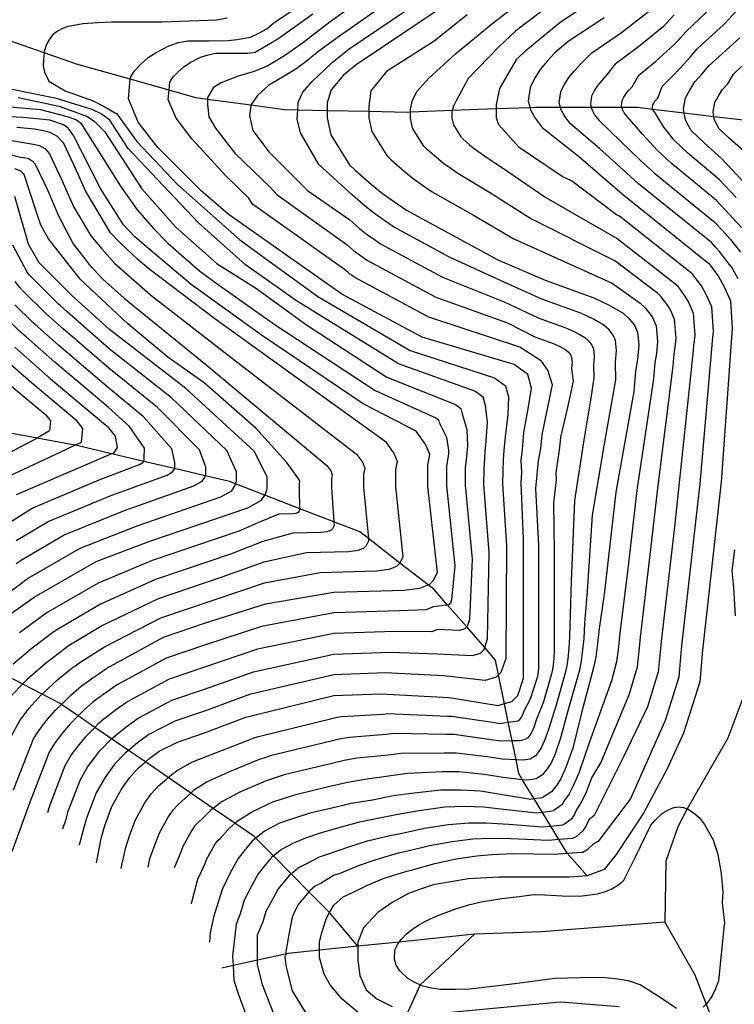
# Model space of a CAD drawing. Header units: metres. Extents: x -53000 to 0, y -90750 to 6.
# Tile 22 of 29: x -52270 to -52174, y -90379 to -90248. Entities that reach past the tile are written whole.
import ezdxf

# ---------------------------------------------------------------- set-up
doc = ezdxf.new("R2010")
doc.units = ezdxf.units.M
for name, color, linetype in [('7101000', 7, 'Continuous'), ('7102000', 7, 'Continuous'), ('7521000', 7, 'Continuous')]:
    doc.layers.add(name, color=color, linetype=linetype)
picture_1 = doc.add_image_def('image1.tif', size_in_pixel=(4000, 3000))

msp = doc.modelspace()

# ---------------------------------------------------------------- linework, layer by layer
at = {"layer": '7101000'}
for points in [[(-52259.38, -90359.91, 110), (-52258.76, -90356.65, 110), (-52258.27, -90354.9, 110), (-52257.34, -90352.4, 110), (-52256.05, -90350.07, 110), (-52255, -90348.57, 110), (-52253.77, -90347.24, 110), (-52252.87, -90346.47, 110), (-52252.44, -90346.1, 110), (-52251.02, -90345.04, 110), (-52248.6, -90343.85, 110), (-52245, -90342.6, 110), (-52239.51, -90340.51, 110), (-52227.79, -90337.64, 110), (-52221.53, -90337.38, 110), (-52212.42, -90337.9, 110), (-52205.9, -90338.94, 110), (-52205.06, -90338.7, 110), (-52204.08, -90338.42, 110), (-52203.3, -90337.64, 110), (-52202.52, -90335.3, 110), (-52202.52, -90316.82, 110), (-52202.83, -90309.37, 110), (-52202.78, -90307.91, 110), (-52202.83, -90306.36, 110), (-52202.69, -90304.9, 110), (-52202.49, -90302.61, 110), (-52201.87, -90299.22, 110), (-52201.45, -90296.71, 110), (-52201.97, -90294.89, 110), (-52203.8, -90293.59, 110), (-52216.04, -90289.95, 110), (-52226.72, -90284.22, 110), (-52241.83, -90273.55, 110), (-52245.48, -90270.43, 110), (-52251.21, -90264.71, 110), (-52253.82, -90261.32, 110), (-52255.12, -90258.2, 110), (-52254.88, -90255.61, 110), (-52254.86, -90255.34, 110), (-52254.28, -90254.44, 110), (-52253.48, -90253.59, 110), (-52252.51, -90252.73, 110), (-52251.44, -90252.05, 110), (-52249.74, -90251.16, 110), (-52248.48, -90250.74, 110), (-52247.21, -90250.51, 110), (-52244.48, -90250.49, 110), (-52241.85, -90250.47, 110), (-52240.67, -90250.33, 110), (-52238.86, -90249.99, 110), (-52237.78, -90249.49, 110), (-52236.71, -90248.9, 110), (-52235.74, -90248.04, 110), (-52231.66, -90245.34, 110)], [(-52213.49, -90246.09, 120), (-52224.83, -90253.69, 120), (-52226.49, -90255.05, 120), (-52228.14, -90257, 120), (-52228.67, -90258.77, 120), (-52228.67, -90259.81, 120), (-52228.67, -90260.76, 120), (-52228.18, -90263, 120), (-52225.69, -90266.98, 120), (-52224.94, -90267.73, 120), (-52222.78, -90269.62, 120), (-52221.29, -90270.81, 120), (-52219.71, -90271.92, 120), (-52218.13, -90273.03, 120), (-52211.49, -90276.63, 120), (-52205.96, -90279.64, 120), (-52199.64, -90282.36, 120), (-52193.16, -90284.71, 120), (-52191.04, -90285.71, 120), (-52189.29, -90286.72, 120), (-52188.45, -90287.49, 120), (-52187.77, -90288.36, 120), (-52187.37, -90289.25, 120), (-52187.2, -90290.94, 120), (-52187.37, -90292.92, 120), (-52187.65, -90294.45, 120), (-52187.85, -90297.17, 120), (-52190.26, -90310.56, 120), (-52191.8, -90324.18, 120), (-52192.47, -90328.7, 120), (-52192.72, -90331.04, 120), (-52192.91, -90332.48, 120), (-52193.2, -90333.93, 120), (-52194.79, -90339.73, 120), (-52195.98, -90344.61, 120), (-52196.84, -90347.06, 120), (-52197.57, -90348.71, 120), (-52198.15, -90349.62, 120), (-52198.82, -90350.46, 120), (-52200.04, -90351.22, 120), (-52201.11, -90351.39, 120), (-52201.55, -90351.46, 120), (-52205.08, -90350.87, 120), (-52208.24, -90350.37, 120), (-52210.85, -90350.2, 120), (-52213.54, -90350.21, 120), (-52217.11, -90350.61, 120), (-52219.87, -90350.99, 120), (-52222.62, -90351.54, 120), (-52225.46, -90352.01, 120), (-52228.21, -90352.65, 120), (-52230.96, -90353.29, 120), (-52233.43, -90354.1, 120), (-52235.02, -90354.61, 120), (-52237.02, -90355.68, 120), (-52238.18, -90356.6, 120)], [(-52191.8, -90247.46, 130), (-52196.57, -90250.6, 130), (-52198.38, -90252.1, 130), (-52199.4, -90253.22, 130), (-52200.33, -90254.33, 130), (-52201.08, -90255.52, 130), (-52201.64, -90256.71, 130), (-52201.91, -90258.52, 130), (-52201.66, -90259.4, 130), (-52201.59, -90259.67, 130), (-52200.99, -90260.81, 130), (-52200.03, -90262.03, 130), (-52195.27, -90265.79, 130), (-52189.41, -90270.87, 130), (-52177.87, -90280.14, 130), (-52176.63, -90281.79, 130), (-52175.81, -90283.23, 130), (-52174.98, -90285.08, 130), (-52174.78, -90288.79, 130), (-52176.22, -90309.17, 130), (-52178.69, -90331.61, 130), (-52179.05, -90335.82, 130), (-52181.25, -90342.63, 130), (-52183.45, -90347.46, 130), (-52186.55, -90353.29, 130), (-52190.2, -90358.76, 130), (-52191.82, -90360.79, 130), (-52194.05, -90361.6, 130), (-52196.48, -90361.8, 130), (-52205.82, -90361.8, 130), (-52209.87, -90362, 130), (-52214.54, -90362.81, 130), (-52216.36, -90363.42, 130), (-52217.85, -90363.98, 130), (-52220.01, -90365.17, 130), (-52221.93, -90366.49, 130), (-52223.85, -90368.53, 130), (-52224.57, -90370.44, 130), (-52224.57, -90371, 130), (-52224.57, -90372.84, 130), (-52224.33, -90374.88, 130), (-52223.46, -90376.79, 130), (-52222.04, -90378.01, 130), (-52220.01, -90379.02, 130)], [(-52173.32, -90269.17, 140), (-52176.16, -90266.14, 140), (-52178.5, -90264.08, 140), (-52180.2, -90262.44, 140), (-52180.99, -90261.04, 140), (-52181.15, -90260.13, 140), (-52181.24, -90259.61, 140), (-52180.96, -90258.08, 140), (-52180.38, -90257.07, 140), (-52179.72, -90255.97, 140), (-52178.78, -90254.95, 140), (-52177.85, -90253.83, 140), (-52173.74, -90250.09, 140)], [(-52246.77, -90282.92, 100), (-52252.41, -90278.19, 100), (-52254.29, -90276.59, 100), (-52255.77, -90274.97, 100), (-52258.83, -90270.17, 100), (-52262.45, -90263.08, 100), (-52263.15, -90262.1, 100), (-52263.77, -90261.68, 100), (-52265.58, -90261.06, 100), (-52269.2, -90260.71, 100), (-52274.56, -90260.43, 100)], [(-52271.33, -90327.12, 90), (-52267.69, -90324.52, 90), (-52259.41, -90319.8, 90), (-52252.27, -90317.08, 90), (-52239.25, -90312.66, 90), (-52237.42, -90311.62, 90), (-52236.99, -90310.96, 90), (-52236.9, -90310.84, 90), (-52236.64, -90310.06, 90), (-52236.64, -90308.5, 90), (-52238.38, -90305.11, 90), (-52247.5, -90296.76, 90), (-52257.64, -90288.91, 90), (-52262.71, -90284.35, 90), (-52267.02, -90280.05, 90), (-52268.44, -90277.54, 90), (-52270.25, -90271.21, 90)], [(-52270.43, -90350.19, 100), (-52267.75, -90343.37, 100), (-52267.2, -90342.51, 100), (-52266.06, -90341.01, 100), (-52264.83, -90339.59, 100), (-52264.05, -90338.82, 100), (-52262.8, -90337.59, 100), (-52261.39, -90336.35, 100), (-52259.87, -90335.29, 100), (-52258, -90334, 100), (-52250.45, -90329.84, 100), (-52244.98, -90328.01, 100), (-52236.9, -90325.41, 100), (-52227.79, -90323.85, 100), (-52218.41, -90323.59, 100), (-52216.32, -90323.33, 100), (-52215.24, -90322.9, 100), (-52215.02, -90322.81, 100), (-52214.5, -90322.29, 100), (-52213.98, -90321.25, 100), (-52215.28, -90309.8, 100), (-52215.28, -90306.93, 100), (-52215, -90305.56, 100), (-52215.52, -90304.26, 100), (-52216.82, -90302.44, 100), (-52223.86, -90298.8, 100), (-52237.4, -90289.69, 100), (-52246.77, -90282.92, 100)], [(-52270.26, -90291.28, 80), (-52265.5, -90295.49, 80), (-52257.89, -90301.82, 80), (-52256.88, -90303.09, 80), (-52256.63, -90304.61, 80), (-52257.13, -90305.36, 80), (-52257.36, -90305.46, 80), (-52260.68, -90306.88, 80), (-52270.06, -90310.93, 80)], [(-52238.18, -90356.6, 120), (-52238.66, -90356.99, 120), (-52239.59, -90358.1, 120), (-52240.52, -90359.3, 120), (-52241.59, -90361.23, 120), (-52242.64, -90363.42, 120), (-52243.34, -90365.69, 120), (-52243.8, -90367.14, 120), (-52244.23, -90369.22, 120), (-52244.33, -90370.43, 120)], [(-52213.12, -90379.83, 130), (-52197.61, -90378.41, 130), (-52189.79, -90379.02, 130)]]:
    msp.add_polyline3d(points, dxfattribs=at)
at = {"layer": '7102000'}
for points in [[(-52216.77, -90239.82, 114), (-52228.29, -90247.97, 114), (-52231.76, -90250.68, 114), (-52234.33, -90252.49, 114), (-52236.59, -90253.84, 114), (-52238.4, -90254.59, 114), (-52240.51, -90255.2, 114), (-52242.77, -90256.1, 114), (-52243.82, -90256.7, 114), (-52244.58, -90258.06, 114), (-52244.58, -90258.29, 114), (-52244.58, -90258.96, 114)], [(-52215.68, -90241.91, 116), (-52227.33, -90250.12, 116), (-52229.95, -90252.03, 116), (-52231.46, -90253.24, 116), (-52232.82, -90254.29, 116), (-52234.63, -90255.35, 116), (-52236.44, -90256.4, 116), (-52237.94, -90257.76, 116), (-52238.83, -90259.08, 116), (-52238.85, -90259.11, 116), (-52239, -90260.47, 116), (-52238.55, -90262.43, 116), (-52236.44, -90265.29, 116), (-52231.31, -90270.41, 116)], [(-52218.69, -90355.93, 124), (-52215.72, -90355.29, 124), (-52212.52, -90354.8, 124), (-52209.81, -90354.57, 124), (-52207.49, -90354.57, 124), (-52204.49, -90354.76, 124), (-52200.01, -90355.09, 124), (-52198.92, -90354.99, 124), (-52197.35, -90354.85, 124), (-52197, -90354.65, 124), (-52196.03, -90353.9, 124), (-52195.8, -90353.57, 124), (-52195.51, -90352.95, 124), (-52194.81, -90351.83, 124), (-52194.15, -90350.44, 124), (-52193.43, -90348.58, 124), (-52192.24, -90346.58, 124), (-52188.42, -90337.41, 124), (-52187.37, -90333.82, 124), (-52187.11, -90331.27, 124), (-52186.96, -90329.86, 124), (-52185.57, -90318.17, 124), (-52184.65, -90310.01, 124), (-52182.62, -90293.81, 124), (-52182.5, -90292.19, 124), (-52182.33, -90291.27, 124), (-52182.23, -90290.08, 124), (-52182.42, -90287.58, 124), (-52182.99, -90286.31, 124), (-52183.32, -90285.73, 124), (-52184.21, -90284.55, 124), (-52184.72, -90284.09, 124), (-52190.39, -90279.78, 124), (-52201.69, -90274.1, 124), (-52206.91, -90270.79, 124), (-52211.27, -90268.14, 124), (-52212.22, -90267.48, 124), (-52213.17, -90266.81, 124), (-52214.07, -90266.09, 124), (-52215.36, -90264.96, 124), (-52215.81, -90264.51, 124), (-52217.3, -90262.13, 124), (-52217.6, -90260.78, 124), (-52217.6, -90260.01, 124), (-52217.6, -90259.59, 124), (-52217.3, -90258.4, 124), (-52216.7, -90257.2, 124), (-52215.18, -90255.5, 124), (-52211.56, -90252.18, 124), (-52206.59, -90248.12, 124), (-52200.72, -90243.57, 124)], [(-52246.74, -90365.36, 118), (-52246.59, -90364.78, 118), (-52245.87, -90362.06, 118), (-52244.92, -90359.96, 118), (-52244.74, -90359.46, 118), (-52243.62, -90357.46, 118), (-52243.42, -90357.16, 118), (-52243.17, -90356.89, 118), (-52242.9, -90356.66, 118), (-52241.88, -90355.49, 118), (-52240.94, -90354.63, 118), (-52240.65, -90354.36, 118), (-52238.62, -90353.06, 118), (-52235.91, -90351.79, 118), (-52234.64, -90351.38, 118), (-52232.67, -90350.74, 118), (-52228.13, -90349.65, 118), (-52225.93, -90349.14, 118), (-52223.65, -90348.76, 118), (-52220.2, -90348.27, 118), (-52217.99, -90347.97, 118), (-52213.32, -90347.75, 118), (-52211.16, -90347.74, 118), (-52207.77, -90348.08, 118), (-52205.24, -90348.49, 118), (-52202.7, -90348.78, 118), (-52202.06, -90348.85, 118), (-52200.85, -90348.66, 118), (-52199.88, -90348.05, 118), (-52199.33, -90347.38, 118), (-52198.87, -90346.65, 118), (-52198.29, -90345.34, 118), (-52197.6, -90343.37, 118), (-52196.49, -90339.31, 118), (-52195.06, -90334.2, 118), (-52194.83, -90333.05, 118), (-52194.68, -90331.89, 118), (-52194.48, -90330.02, 118), (-52194.37, -90328.01, 118), (-52194, -90323.74, 118), (-52193.34, -90313.64, 118), (-52191.8, -90304.41, 118), (-52190.26, -90295.63, 118), (-52190.29, -90293.32, 118), (-52190.15, -90291.73, 118), (-52190.29, -90290.38, 118), (-52190.61, -90289.67, 118), (-52191.15, -90288.97, 118), (-52191.83, -90288.35, 118), (-52193.23, -90287.55, 118), (-52194.92, -90286.75, 118), (-52200.11, -90284.87, 118), (-52205.53, -90282.43, 118), (-52212.4, -90279.29, 118), (-52219.85, -90275.27, 118), (-52221.11, -90274.38, 118), (-52222.38, -90273.5, 118), (-52223.57, -90272.54, 118), (-52225.3, -90271.03, 118), (-52229.8, -90266.94, 118), (-52232.21, -90262.73, 118), (-52232.67, -90260.92, 118), (-52232.59, -90259.73, 118), (-52232.52, -90258.66, 118), (-52231.91, -90257.31, 118), (-52230.71, -90255.95, 118), (-52227.99, -90253.39, 118), (-52225.73, -90251.58, 118), (-52214.58, -90244, 118)], [(-52178.2, -90284.25, 128), (-52178.86, -90283.1, 128), (-52179.98, -90281.61, 128), (-52180.15, -90281.45, 128), (-52189.74, -90273.84, 128), (-52190.16, -90273.64, 128), (-52196.15, -90269.11, 128), (-52197.41, -90268.56, 128), (-52203.12, -90264.68, 128), (-52205.83, -90261.67, 128), (-52206.13, -90260.77, 128), (-52206.13, -90259.57, 128), (-52206.13, -90258.96, 128), (-52205.68, -90256.85, 128), (-52203.42, -90252.94, 128), (-52202.22, -90251.79, 128), (-52199.16, -90249.26, 128), (-52197.71, -90248.06, 128), (-52192.45, -90244.5, 128)], [(-52174.23, -90271.36, 138), (-52176.5, -90268.94, 138), (-52180.68, -90265.44, 138), (-52182.46, -90263.74, 138), (-52183.84, -90261.99, 138), (-52185, -90260.09, 138), (-52185.19, -90259.85, 138), (-52185.3, -90259.64, 138), (-52185.31, -90259.62, 138), (-52185.37, -90259.39, 138), (-52185.32, -90259.03, 138), (-52185.2, -90258.79, 138), (-52185.06, -90258.55, 138), (-52184.87, -90258.33, 138), (-52184.66, -90258.11, 138), (-52184.08, -90256.58, 138), (-52182.66, -90255.15, 138), (-52181.11, -90253.51, 138), (-52180.36, -90252.69, 138), (-52179.4, -90251.56, 138), (-52175.89, -90248.33, 138), (-52172.42, -90244.56, 138)], [(-52199.94, -90246.42, 126), (-52203.57, -90249.17, 126), (-52205.83, -90251.28, 126), (-52209.9, -90255.5, 126), (-52211.47, -90258.4, 126), (-52211.86, -90259.2, 126), (-52212.01, -90259.79, 126), (-52212.06, -90260, 126), (-52212.06, -90260.79, 126), (-52211.86, -90261.69, 126), (-52210.87, -90263.28, 126), (-52210.57, -90263.58, 126), (-52209.71, -90264.33, 126), (-52209.11, -90264.81, 126), (-52208.48, -90265.25, 126), (-52207.85, -90265.7, 126), (-52204.62, -90267.87, 126), (-52199.55, -90271.33, 126), (-52190.06, -90276.81, 126), (-52182.44, -90282.77, 126), (-52182.1, -90283.08, 126), (-52181.09, -90284.42, 126), (-52180.59, -90285.28, 126), (-52179.94, -90286.75, 126), (-52179.74, -90289.65, 126), (-52179.81, -90290.44, 126), (-52179.92, -90291.05, 126), (-52180, -90292.14, 126), (-52181.84, -90309.73, 126), (-52182.45, -90315.17, 126), (-52184.2, -90330.45, 126), (-52184.3, -90331.38, 126), (-52184.6, -90334.48, 126), (-52186.03, -90339.15, 126), (-52189.17, -90345.7, 126), (-52193.12, -90353.61, 126), (-52193.85, -90354.19, 126), (-52194.29, -90355.12, 126), (-52194.64, -90355.62, 126), (-52195.48, -90356.37, 126), (-52196, -90356.66, 126), (-52197.82, -90356.8, 126), (-52199.24, -90356.91, 126), (-52204.2, -90356.7, 126), (-52207.12, -90356.67, 126), (-52209.28, -90356.75, 126), (-52212.01, -90357.09, 126), (-52215.03, -90357.64, 126), (-52218.1, -90358.4, 126), (-52219.2, -90358.62, 126), (-52222.18, -90359.47, 126), (-52224.55, -90360.31, 126), (-52226.85, -90361.26, 126), (-52227.83, -90361.58, 126)], [(-52173.96, -90282.17, 132), (-52174.86, -90280.58, 132), (-52175.15, -90280.2, 132), (-52176.43, -90278.53, 132), (-52176.96, -90277.94, 132), (-52177.52, -90277.34, 132), (-52187.23, -90269.51, 132), (-52189.26, -90267.66, 132), (-52192.41, -90264.84, 132), (-52196.27, -90261.54, 132), (-52197.04, -90260.57, 132), (-52197.52, -90259.66, 132), (-52197.59, -90259.38, 132), (-52197.78, -90258.73, 132), (-52197.56, -90257.29, 132), (-52197.11, -90256.34, 132), (-52196.51, -90255.39, 132), (-52195.77, -90254.5, 132), (-52194.95, -90253.61, 132), (-52193.45, -90252.1, 132), (-52189.51, -90249.38, 132), (-52185.3, -90246.14, 132)], [(-52241.97, -90247.48, 108), (-52243.37, -90247.77, 108), (-52250.64, -90248.02, 108), (-52257.33, -90248.02, 108), (-52259.24, -90248.1, 108), (-52261.14, -90248.22, 108), (-52262.45, -90248.45, 108), (-52263.31, -90248.63, 108), (-52264.08, -90248.93, 108), (-52264.7, -90249.32, 108), (-52265.28, -90249.8, 108), (-52265.71, -90250.41, 108)], [(-52256.08, -90360.66, 112), (-52255.53, -90358, 112), (-52254.93, -90356.16, 112), (-52254.19, -90354.17, 112), (-52252.94, -90351.92, 112), (-52252.11, -90350.72, 112), (-52251.12, -90349.66, 112), (-52250.06, -90348.74, 112), (-52249.83, -90348.55, 112), (-52248.73, -90347.65, 112), (-52246.61, -90346.47, 112), (-52243.41, -90345.22, 112), (-52238.61, -90343.33, 112), (-52238.29, -90343.23, 112), (-52237.8, -90343.06, 112), (-52227.87, -90340.64, 112), (-52227.32, -90340.52, 112), (-52226.75, -90340.42, 112), (-52221.2, -90340.1, 112), (-52220.65, -90340.03, 112), (-52212.64, -90340.36, 112), (-52212.1, -90340.36, 112), (-52206.37, -90341.23, 112), (-52205.74, -90341.33, 112), (-52204.56, -90341.17, 112), (-52203.57, -90341.03, 112), (-52203.27, -90340.98, 112), (-52203.03, -90340.83, 112), (-52202.89, -90340.66, 112), (-52202.78, -90340.48, 112), (-52202.63, -90340.15, 112), (-52202.46, -90339.66, 112), (-52201.6, -90338.06, 112), (-52200.65, -90335.03, 112), (-52200.6, -90334.74, 112), (-52200.56, -90334.45, 112), (-52200.51, -90333.98, 112), (-52200.48, -90333.48, 112), (-52200.49, -90317.67, 112), (-52200.88, -90310.06, 112), (-52200.56, -90306.38, 112), (-52200.21, -90304.76, 112), (-52200.05, -90302.94, 112), (-52199.28, -90299.26, 112), (-52198.69, -90296.26, 112), (-52199.3, -90294.34, 112), (-52200.12, -90293.11, 112), (-52203.01, -90291.26, 112), (-52215.13, -90287.28, 112), (-52225, -90281.98, 112), (-52225.32, -90281.76, 112), (-52225.64, -90281.54, 112), (-52225.93, -90281.3, 112), (-52226.37, -90280.92, 112), (-52238.6, -90272.24, 112), (-52239.1, -90271.44, 112), (-52242.12, -90268.5, 112), (-52246.7, -90263.52, 112), (-52248.79, -90260.81, 112), (-52249.83, -90258.31, 112), (-52249.72, -90257.07, 112), (-52249.62, -90256.02, 112), (-52249.16, -90255.31, 112), (-52248.52, -90254.63, 112), (-52247.74, -90253.94, 112), (-52246.89, -90253.39, 112), (-52245.53, -90252.68, 112), (-52244.52, -90252.35, 112), (-52243.5, -90252.16, 112), (-52241.32, -90252.15, 112), (-52239.21, -90252.13, 112), (-52238.27, -90252.02, 112), (-52235.23, -90250.23, 112), (-52230.56, -90246.91, 112)], [(-52210.05, -90247.06, 122), (-52214.43, -90250.53, 122), (-52220.76, -90254.59, 122), (-52222.87, -90257.15, 122), (-52223.14, -90259.18, 122), (-52223.14, -90259.92, 122), (-52223.14, -90260.77, 122), (-52222.74, -90262.56, 122), (-52220.75, -90265.75, 122), (-52220.15, -90266.34, 122), (-52218.42, -90267.86, 122), (-52217.23, -90268.81, 122), (-52215.96, -90269.7, 122), (-52214.7, -90270.58, 122), (-52209.2, -90273.71, 122), (-52203.82, -90276.87, 122), (-52190.72, -90282.74, 122), (-52187.01, -90285.4, 122), (-52186.33, -90286.02, 122), (-52185.54, -90287.05, 122), (-52185.38, -90287.34, 122), (-52184.89, -90288.41, 122), (-52184.71, -90290.51, 122), (-52184.85, -90292.09, 122), (-52185.07, -90293.32, 122), (-52185.23, -90295.49, 122), (-52187.46, -90310.28, 122), (-52188.69, -90321.18, 122), (-52189.72, -90329.28, 122), (-52189.91, -90331.15, 122), (-52190.14, -90333.15, 122), (-52190.81, -90335.67, 122), (-52193.78, -90343.94, 122), (-52195.14, -90347.82, 122), (-52195.86, -90349.57, 122), (-52196.48, -90350.73, 122), (-52197.17, -90351.7, 122), (-52197.31, -90352.01, 122), (-52197.43, -90352.18, 122), (-52198.52, -90352.94, 122), (-52198.7, -90353.03, 122), (-52200.02, -90353.19, 122), (-52200.78, -90353.27, 122), (-52204.78, -90352.82, 122), (-52207.87, -90352.47, 122), (-52210.33, -90352.38, 122), (-52213.03, -90352.5, 122), (-52216.41, -90352.95, 122), (-52219.28, -90353.46, 122), (-52221.48, -90353.9, 122), (-52224.37, -90354.49, 122), (-52226.99, -90355.2, 122)], [(-52182.5, -90247.02, 134), (-52183.53, -90248.19, 134), (-52183.91, -90248.6, 134), (-52187.23, -90251.3, 134), (-52190.33, -90253.59, 134), (-52191.52, -90255.11, 134), (-52192.13, -90255.78, 134), (-52192.69, -90256.44, 134), (-52193.14, -90257.16, 134), (-52193.48, -90257.87, 134), (-52193.64, -90258.95, 134), (-52193.52, -90259.39, 134), (-52193.45, -90259.64, 134), (-52193.09, -90260.33, 134), (-52192.51, -90261.06, 134), (-52189.56, -90263.89, 134), (-52187, -90266.36, 134), (-52185.05, -90268.16, 134), (-52177.18, -90274.54, 134), (-52176.05, -90275.75, 134), (-52174.98, -90276.93, 134), (-52173.67, -90278.61, 134)], [(-52173.54, -90275.32, 136), (-52175.14, -90273.56, 136), (-52176.84, -90271.74, 136), (-52182.86, -90266.8, 136), (-52184.73, -90265.05, 136), (-52186.7, -90262.94, 136), (-52188.75, -90260.58, 136), (-52189.14, -90260.09, 136), (-52189.38, -90259.63, 136), (-52189.44, -90259.39, 136), (-52189.51, -90259.17, 136), (-52189.4, -90258.45, 136), (-52189.17, -90257.98, 136), (-52188.87, -90257.5, 136), (-52188.5, -90257.05, 136), (-52188.09, -90256.61, 136), (-52187.2, -90255.09, 136), (-52184.95, -90253.23, 136), (-52182.51, -90251.05, 136), (-52181.95, -90250.44, 136), (-52180.95, -90249.29, 136), (-52178.04, -90246.56, 136)], [(-52265.71, -90250.41, 108), (-52266.06, -90251.06, 108), (-52266.31, -90251.8, 108), (-52266.34, -90252.09, 108), (-52266.45, -90252.99, 108), (-52266.47, -90253.81, 108), (-52266.31, -90254.67, 108), (-52265.71, -90255.88, 108), (-52263.53, -90257.14, 108), (-52259.8, -90258.48, 108), (-52258.34, -90259.25, 108), (-52256.67, -90260.22, 108), (-52254.02, -90263.91, 108), (-52248.61, -90269.62, 108), (-52240.3, -90276.97, 108), (-52229.92, -90284.52, 108), (-52217.61, -90291.72, 108), (-52206.4, -90295.36, 108), (-52204.94, -90296.4, 108), (-52204.53, -90297.86, 108), (-52204.6, -90300.22, 108), (-52204.99, -90303.2, 108), (-52205.15, -90305.03, 108), (-52205.26, -90306.2, 108), (-52205.28, -90307.71, 108), (-52205.32, -90309.45, 108), (-52204.81, -90317.71, 108), (-52204.91, -90332.7, 108), (-52205.54, -90334.57, 108), (-52205.85, -90334.88, 108), (-52206.16, -90335.2, 108), (-52207.62, -90335.61, 108), (-52213.2, -90334.99, 108), (-52220.91, -90334.62, 108), (-52227.79, -90334.88, 108), (-52238.99, -90337.49, 108), (-52245, -90339.69, 108), (-52248.97, -90341.04, 108), (-52252.42, -90342.83, 108), (-52253.93, -90343.94, 108), (-52255.13, -90344.93, 108), (-52255.3, -90345.07, 108), (-52255.58, -90345.31, 108), (-52256.97, -90346.77, 108), (-52258.05, -90348.26, 108), (-52258.28, -90348.56, 108), (-52259.42, -90350.59, 108), (-52260.7, -90353.95, 108), (-52261.09, -90355.36, 108), (-52261.69, -90357.55, 108)], [(-52173.25, -90265.15, 142), (-52175.12, -90263.5, 142), (-52176.48, -90262.19, 142), (-52177.11, -90261.07, 142), (-52177.19, -90260.6, 142), (-52177.31, -90259.93, 142), (-52177.09, -90258.7, 142), (-52176.63, -90257.89, 142), (-52176.1, -90257.01, 142), (-52175.35, -90256.2, 142), (-52174.59, -90254.95, 142), (-52171.22, -90251.7, 142)], [(-52263.84, -90355.35, 106), (-52263.43, -90354.06, 106), (-52263.13, -90353.01, 106), (-52261.5, -90348.79, 106), (-52260.51, -90347.05, 106), (-52260.05, -90346.44, 106), (-52258.94, -90344.98, 106), (-52257.38, -90343.38, 106), (-52256.82, -90342.89, 106), (-52255.42, -90341.77, 106), (-52253.81, -90340.62, 106), (-52249.34, -90338.24, 106), (-52244.99, -90336.77, 106), (-52238.47, -90334.47, 106), (-52227.79, -90332.13, 106), (-52220.28, -90331.87, 106), (-52213.98, -90332.07, 106), (-52209.34, -90332.28, 106), (-52208.25, -90331.97, 106), (-52207.78, -90331.5, 106), (-52207.69, -90331.25, 106), (-52207.31, -90330.1, 106), (-52207.1, -90318.59, 106), (-52207.81, -90309.54, 106), (-52207.78, -90307.52, 106), (-52207.7, -90306.04, 106), (-52207.62, -90305.16, 106), (-52207.49, -90303.79, 106), (-52207.33, -90301.23, 106), (-52207.6, -90299.01, 106), (-52207.91, -90297.91, 106), (-52209.01, -90297.13, 106), (-52219.17, -90293.49, 106), (-52232.75, -90285.08, 106), (-52239.53, -90280.31, 106), (-52245.82, -90274.72, 106), (-52255.14, -90264.81, 106), (-52257.58, -90261.06, 106), (-52258.76, -90260.22, 106), (-52259.87, -90259.67, 106), (-52260.99, -90259.32, 106), (-52264.68, -90258.16, 106), (-52274.39, -90256.22, 106)], [(-52269.82, -90258.05, 104), (-52264.33, -90259.19, 104), (-52260.56, -90260.56, 104), (-52259.65, -90261.25, 104), (-52258.28, -90262.62, 104), (-52253.33, -90270.18, 104), (-52248.8, -90275.28, 104), (-52243.32, -90280.18, 104), (-52238.23, -90283.38, 104), (-52231.43, -90288.29, 104), (-52220.73, -90295.26, 104), (-52211.61, -90298.9, 104), (-52210.88, -90299.42, 104), (-52210.68, -90300.15, 104), (-52210.06, -90302.24, 104), (-52210, -90304.38, 104), (-52210.08, -90305.3, 104), (-52210.13, -90305.88, 104), (-52210.28, -90307.32, 104), (-52210.3, -90309.62, 104), (-52209.39, -90319.48, 104), (-52209.71, -90327.49, 104), (-52210.02, -90328.43, 104), (-52210.09, -90328.5, 104), (-52210.33, -90328.74, 104), (-52211.06, -90328.95, 104), (-52213.98, -90328.85, 104), (-52214.76, -90329.16, 104), (-52219.66, -90329.11, 104), (-52227.79, -90329.37, 104), (-52237.95, -90331.45, 104), (-52244.99, -90333.85, 104), (-52249.71, -90335.44, 104), (-52255.21, -90338.41, 104), (-52256.9, -90339.61, 104), (-52258.34, -90340.71, 104), (-52259.19, -90341.45, 104), (-52259.6, -90341.87, 104), (-52260.9, -90343.18, 104), (-52262.06, -90344.63, 104), (-52262.74, -90345.53, 104), (-52263.59, -90346.98, 104), (-52265.56, -90352.07, 104), (-52265.76, -90352.77, 104), (-52265.92, -90353.23, 104)], [(-52273.48, -90259.08, 102), (-52266.85, -90259.65, 102), (-52263.3, -90260.56, 102), (-52262.05, -90261.02, 102), (-52261.48, -90261.47, 102), (-52256.17, -90269.85, 102), (-52253.94, -90272.98, 102), (-52251.78, -90275.48, 102), (-52249.9, -90277.43, 102), (-52245.66, -90281.11, 102), (-52243.32, -90282.82, 102), (-52235.58, -90288.29, 102), (-52222.29, -90297.03, 102), (-52214.22, -90300.67, 102), (-52213.85, -90300.93, 102), (-52213.75, -90301.3, 102), (-52212.79, -90303.25, 102), (-52212.5, -90304.97, 102), (-52212.54, -90305.43, 102), (-52212.57, -90305.72, 102), (-52212.78, -90307.13, 102), (-52212.79, -90309.71, 102), (-52211.69, -90320.36, 102), (-52212.1, -90324.89, 102), (-52212.26, -90325.36, 102), (-52212.42, -90325.52, 102), (-52212.64, -90325.58, 102), (-52212.78, -90325.62, 102), (-52214.5, -90325.83, 102), (-52215.54, -90326.24, 102), (-52219.03, -90326.35, 102), (-52227.79, -90326.61, 102), (-52237.42, -90328.43, 102), (-52244.98, -90330.93, 102), (-52250.08, -90332.64, 102), (-52256.61, -90336.21, 102), (-52258.39, -90337.45, 102), (-52259.86, -90338.53, 102), (-52261, -90339.52, 102), (-52261.82, -90340.34, 102), (-52262.87, -90341.38, 102), (-52264.06, -90342.82, 102), (-52264.97, -90344.02, 102), (-52265.67, -90345.18, 102), (-52268, -90351.13, 102), (-52268.1, -90351.48, 102), (-52270.65, -90358.43, 102)], [(-52244.58, -90258.96, 114), (-52244.43, -90260.62, 114), (-52243.52, -90262.12, 114), (-52240.96, -90265.44, 114), (-52236.13, -90270.11, 114), (-52235.37, -90270.93, 114), (-52226.01, -90277.63, 114), (-52225.15, -90278.38, 114), (-52224.55, -90278.86, 114), (-52223.92, -90279.3, 114), (-52223.29, -90279.74, 114), (-52214.22, -90284.62, 114), (-52204.66, -90288.01, 114), (-52201.04, -90289.88, 114), (-52198.45, -90290.82, 114), (-52197.6, -90291.22, 114), (-52196.9, -90291.62, 114), (-52196.56, -90291.93, 114), (-52196.29, -90292.28, 114), (-52196.13, -90292.63, 114), (-52196.06, -90293.31, 114), (-52196.13, -90294.1, 114), (-52195.93, -90295.81, 114), (-52196.69, -90299.3, 114), (-52197.61, -90303.26, 114), (-52197.73, -90304.63, 114), (-52198.23, -90308, 114), (-52198.2, -90308.93, 114), (-52198.55, -90311.97, 114), (-52198.47, -90318.53, 114), (-52198.44, -90331.66, 114), (-52198.5, -90332.66, 114), (-52198.6, -90333.6, 114), (-52198.67, -90334.17, 114), (-52198.79, -90334.75, 114), (-52199.89, -90338.48, 114), (-52200.84, -90340.9, 114), (-52201.18, -90341.88, 114), (-52201.47, -90342.54, 114), (-52201.71, -90342.9, 114), (-52201.98, -90343.24, 114), (-52202.46, -90343.54, 114), (-52203.07, -90343.64, 114), (-52204.05, -90343.67, 114), (-52205.57, -90343.72, 114), (-52206.84, -90343.51, 114), (-52211.79, -90342.82, 114), (-52212.87, -90342.83, 114), (-52219.76, -90342.68, 114), (-52220.87, -90342.83, 114), (-52225.72, -90343.2, 114), (-52226.86, -90343.39, 114), (-52227.96, -90343.65, 114), (-52236.09, -90345.62, 114), (-52237.08, -90345.94, 114), (-52237.71, -90346.15, 114), (-52241.81, -90347.83, 114), (-52244.63, -90349.1, 114), (-52246.45, -90350.26, 114), (-52246.83, -90350.61, 114), (-52247.67, -90351.38, 114), (-52248.47, -90352.07, 114), (-52249.21, -90352.86, 114), (-52249.84, -90353.76, 114), (-52251.04, -90355.93, 114), (-52251.59, -90357.43, 114), (-52252.31, -90359.36, 114), (-52252.55, -90360.45, 114)], [(-52270.77, -90343.18, 98), (-52269.6, -90340.93, 98), (-52268.35, -90339.29, 98), (-52266.72, -90337.54, 98), (-52266.62, -90337.45, 98), (-52264.51, -90335.5, 98), (-52262.65, -90333.98, 98), (-52261.44, -90333.13, 98), (-52258.29, -90331.16, 98), (-52250.81, -90327.29, 98), (-52243.83, -90324.94, 98), (-52237.01, -90322.65, 98), (-52229.61, -90321.25, 98), (-52222.11, -90321.04, 98), (-52220.44, -90320.83, 98), (-52219.4, -90320.42, 98), (-52218.98, -90320, 98), (-52218.98, -90319.99, 98), (-52218.56, -90319.17, 98), (-52219.55, -90309.85, 98), (-52219.55, -90307.56, 98), (-52219.33, -90306.46, 98), (-52219.75, -90305.42, 98), (-52220.79, -90303.96, 98), (-52243.64, -90287.51, 98), (-52252.41, -90280.84, 98), (-52253.87, -90279.58, 98), (-52256.24, -90277.36, 98), (-52257.49, -90276.04, 98), (-52260.83, -90270.47, 98), (-52262.03, -90267.74, 98), (-52263.74, -90264.15, 98), (-52264.57, -90263.23, 98), (-52265.53, -90262.69, 98), (-52266.26, -90262.5, 98), (-52267.65, -90262.27, 98), (-52270, -90262.05, 98)], [(-52270.71, -90263.76, 96), (-52268.57, -90264.12, 96), (-52267.53, -90264.29, 96), (-52266.98, -90264.43, 96), (-52266.26, -90264.84, 96), (-52265.63, -90265.53, 96), (-52263.98, -90269.04, 96), (-52262.43, -90272.56, 96), (-52260.14, -90276.45, 96), (-52258.67, -90278.19, 96), (-52257, -90280.07, 96), (-52252.2, -90284.31, 96), (-52241.83, -90292.31, 96), (-52224.75, -90305.49, 96), (-52223.97, -90306.58, 96), (-52223.66, -90307.36, 96), (-52223.83, -90308.18, 96), (-52223.83, -90309.9, 96), (-52223.18, -90316.72, 96), (-52223.15, -90317.08, 96), (-52223.46, -90317.71, 96), (-52223.77, -90318.02, 96), (-52224.56, -90318.33, 96), (-52225.81, -90318.49, 96), (-52231.43, -90318.65, 96), (-52237.11, -90319.89, 96), (-52242.69, -90321.87, 96), (-52251.18, -90324.74, 96), (-52258.57, -90328.32, 96), (-52263, -90330.98, 96), (-52263.91, -90331.62, 96), (-52266.21, -90333.4, 96), (-52268.61, -90335.49, 96), (-52269.2, -90336.09, 96), (-52270.64, -90337.57, 96)], [(-52271.42, -90265.48, 94), (-52269.49, -90265.97, 94), (-52268.79, -90266.08, 94), (-52268.43, -90266.18, 94), (-52267.94, -90266.45, 94), (-52267.53, -90266.91, 94), (-52265.92, -90270.35, 94), (-52264.45, -90273.81, 94), (-52262.5, -90277.5, 94), (-52260.35, -90280.28, 94), (-52258.54, -90282.23, 94), (-52255.68, -90284.73, 94), (-52244.82, -90293.57, 94), (-52228.71, -90307.01, 94), (-52228.19, -90307.74, 94), (-52227.99, -90308.26, 94), (-52228.1, -90308.81, 94), (-52228.1, -90309.95, 94), (-52227.77, -90314.51, 94), (-52227.73, -90315, 94), (-52227.94, -90315.42, 94), (-52228.15, -90315.63, 94), (-52228.67, -90315.83, 94), (-52229.5, -90315.94, 94), (-52233.26, -90316.04, 94), (-52237.22, -90317.14, 94), (-52241.54, -90318.8, 94), (-52251.54, -90322.18, 94), (-52258.85, -90325.48, 94), (-52264.56, -90328.82, 94), (-52265.17, -90329.25, 94), (-52267.92, -90331.31, 94), (-52270.49, -90333.44, 94)], [(-52269.63, -90329.22, 92), (-52266.43, -90326.88, 92), (-52266.12, -90326.67, 92), (-52259.13, -90322.64, 92), (-52251.91, -90319.63, 92), (-52240.39, -90315.73, 92), (-52237.32, -90314.38, 92), (-52235.08, -90313.44, 92), (-52233.2, -90313.39, 92), (-52232.79, -90313.34, 92), (-52232.53, -90313.23, 92), (-52232.42, -90313.13, 92), (-52232.32, -90312.92, 92), (-52232.32, -90312.76, 92), (-52232.37, -90310.01, 92), (-52232.37, -90309.43, 92), (-52232.31, -90309.16, 92), (-52232.42, -90308.9, 92), (-52232.68, -90308.53, 92), (-52234.09, -90306.56, 92), (-52238.18, -90302.03, 92), (-52245.03, -90296, 92), (-52249.9, -90292.59, 92), (-52255.19, -90288.14, 92), (-52261.53, -90282.23, 92), (-52265.78, -90276.87, 92), (-52266.8, -90275.05, 92), (-52267.46, -90273.02, 92), (-52268.99, -90268.29, 92), (-52269.48, -90267.81, 92), (-52269.56, -90267.78, 92), (-52270.25, -90267.53, 92)], [(-52231.31, -90270.41, 116), (-52225.65, -90274.33, 116), (-52224.36, -90275.46, 116), (-52223.46, -90276.18, 116), (-52222.51, -90276.84, 116), (-52221.57, -90277.5, 116), (-52213.31, -90281.96, 116), (-52205.1, -90285.22, 116), (-52200.57, -90287.37, 116), (-52196.68, -90288.79, 116), (-52195.42, -90289.38, 116), (-52194.36, -90289.99, 116), (-52193.86, -90290.45, 116), (-52193.45, -90290.98, 116), (-52193.21, -90291.5, 116), (-52193.11, -90292.52, 116), (-52193.21, -90293.71, 116), (-52193.17, -90295.36, 116), (-52193.56, -90298.05, 116), (-52194.44, -90303.32, 116), (-52195.76, -90311.66, 116), (-52196.2, -90322.42, 116), (-52196.41, -90329.83, 116), (-52196.49, -90331.34, 116), (-52196.64, -90332.75, 116), (-52196.75, -90333.61, 116), (-52196.93, -90334.48, 116), (-52198.19, -90338.89, 116), (-52199.22, -90342.14, 116), (-52199.74, -90343.61, 116), (-52200.17, -90344.59, 116), (-52200.52, -90345.14, 116), (-52200.93, -90345.64, 116), (-52201.66, -90346.1, 116), (-52202.56, -90346.24, 116), (-52203.53, -90346.2, 116), (-52205.41, -90346.1, 116), (-52207.31, -90345.8, 116), (-52211.48, -90345.28, 116), (-52213.09, -90345.29, 116), (-52218.88, -90345.32, 116), (-52220.53, -90345.55, 116), (-52224.69, -90345.98, 116), (-52226.39, -90346.26, 116), (-52228.04, -90346.65, 116), (-52234.38, -90348.18, 116), (-52235.86, -90348.66, 116), (-52236.81, -90348.97, 116), (-52240.22, -90350.45, 116), (-52242.64, -90351.73, 116), (-52243.85, -90352.64, 116), (-52244.16, -90352.88, 116), (-52245.29, -90354.02, 116), (-52245.82, -90354.48, 116), (-52246.31, -90355.01, 116), (-52246.73, -90355.61, 116), (-52247.89, -90357.7, 116), (-52248.26, -90358.7, 116), (-52249.03, -90360.55, 116)], [(-52273.2, -90325.45, 88), (-52269.52, -90322.81, 88), (-52268.88, -90322.29, 88), (-52268.47, -90322.02, 88), (-52261.54, -90318.02, 88), (-52253.95, -90315.04, 88), (-52242.82, -90311.2, 88), (-52241.37, -90310.37, 88), (-52240.95, -90309.74, 88), (-52240.86, -90309.47, 88), (-52240.74, -90309.12, 88), (-52240.74, -90307.87, 88), (-52242.03, -90305.01, 88), (-52249.38, -90298.02, 88), (-52257.69, -90291.49, 88), (-52263.27, -90286.58, 88), (-52264.22, -90285.74, 88), (-52264.42, -90285.56, 88), (-52268.09, -90281.91, 88), (-52268.3, -90281.68, 88), (-52268.6, -90281.29, 88), (-52270.52, -90277.7, 88)], [(-52270.08, -90320.06, 86), (-52269.26, -90319.52, 86), (-52263.67, -90316.25, 86), (-52255.64, -90313, 86), (-52246.4, -90309.74, 86), (-52245.31, -90309.12, 86), (-52244.99, -90308.65, 86), (-52244.91, -90308.39, 86), (-52244.84, -90308.18, 86), (-52244.84, -90307.24, 86), (-52245.68, -90304.91, 86), (-52251.25, -90299.29, 86), (-52257.74, -90294.07, 86), (-52263.82, -90288.81, 86), (-52265.73, -90287.12, 86), (-52266.14, -90286.78, 86), (-52269.17, -90283.77, 86), (-52269.59, -90283.32, 86), (-52270.19, -90282.54, 86)], [(-52224, -90380.25, 128), (-52226.69, -90378.03, 128), (-52228.27, -90376.13, 128), (-52229.07, -90374.71, 128), (-52229.7, -90372.49, 128), (-52229.7, -90371.53, 128), (-52229.7, -90370.43, 128), (-52229.38, -90369.17, 128), (-52228.75, -90367.27, 128), (-52228.34, -90366.52, 128), (-52227.8, -90365.53, 128), (-52226.53, -90364.42, 128), (-52225.48, -90363.91, 128), (-52223.32, -90362.86, 128), (-52221.09, -90361.95, 128), (-52218.06, -90360.98, 128), (-52217.51, -90360.87, 128), (-52214.34, -90359.98, 128), (-52211.5, -90359.38, 128), (-52208.76, -90358.94, 128), (-52206.74, -90358.77, 128), (-52203.9, -90358.65, 128), (-52198.46, -90358.73, 128), (-52196.72, -90358.61, 128), (-52194.66, -90358.47, 128), (-52193.96, -90358.09, 128), (-52193.24, -90357.34, 128), (-52192.46, -90356.9, 128), (-52188.29, -90351.41, 128), (-52183.64, -90340.89, 128), (-52181.83, -90335.15, 128), (-52181.5, -90331.49, 128), (-52181.45, -90331.03, 128), (-52179.34, -90312.17, 128), (-52179.03, -90309.45, 128), (-52177.39, -90290.46, 128), (-52177.35, -90289.92, 128), (-52177.29, -90289.61, 128), (-52177.26, -90289.22, 128), (-52177.46, -90285.91, 128), (-52178.2, -90284.25, 128)], [(-52270.05, -90317.01, 84), (-52265.8, -90314.48, 84), (-52257.32, -90310.96, 84), (-52249.98, -90308.28, 84), (-52249.25, -90307.87, 84), (-52249.04, -90307.55, 84), (-52249, -90307.43, 84), (-52248.94, -90307.24, 84), (-52248.94, -90306.62, 84), (-52249.33, -90304.81, 84), (-52253.13, -90300.55, 84), (-52257.79, -90296.66, 84), (-52264.38, -90291.04, 84), (-52267.24, -90288.51, 84), (-52267.85, -90287.99, 84), (-52270.25, -90285.64, 84)], [(-52270.83, -90314.51, 82), (-52267.93, -90312.71, 82), (-52259, -90308.92, 82), (-52253.56, -90306.82, 82), (-52253.19, -90306.62, 82), (-52253.09, -90306.47, 82), (-52253.09, -90306.46, 82), (-52253.03, -90306.3, 82), (-52253.03, -90305.99, 82), (-52252.98, -90304.71, 82), (-52255, -90301.82, 82), (-52257.84, -90299.24, 82), (-52264.94, -90293.26, 82), (-52268.75, -90289.89, 82), (-52269.57, -90289.2, 82), (-52271.33, -90287.5, 82)], [(-52271.82, -90308.81, 78), (-52264.19, -90305.25, 78), (-52262.27, -90304.32, 78), (-52261.39, -90303.89, 78), (-52261.19, -90302.07, 78), (-52262, -90301.05, 78), (-52268.08, -90295.99, 78), (-52271.89, -90292.62, 78)], [(-52270.66, -90296.49, 76), (-52266.1, -90300.29, 76), (-52265.49, -90301.05, 76), (-52265.65, -90302.41, 76), (-52267.28, -90303.37, 76), (-52267.69, -90303.61, 76), (-52273.59, -90306.68, 76)], [(-52174.33, -90327.01, 132), (-52174.56, -90323.26, 132), (-52174.76, -90321.02, 132), (-52174.4, -90318.25, 132)], [(-52201.15, -90364.11, 132), (-52201.11, -90364.11, 132), (-52199.72, -90364.15, 132), (-52196.57, -90364.34, 132), (-52194.74, -90364.27, 132), (-52192.69, -90364.02, 132), (-52191.76, -90363.76, 132), (-52190.88, -90363.41, 132), (-52189.88, -90362.83, 132), (-52189.19, -90362.18, 132), (-52187.69, -90359.17, 132), (-52185.57, -90354.87, 132), (-52184.98, -90354.18, 132), (-52184.04, -90353.29, 132), (-52183.34, -90352.86, 132), (-52182.64, -90352.56, 132), (-52181.93, -90352.45, 132), (-52181.25, -90352.51, 132), (-52180.73, -90352.71, 132), (-52180.61, -90352.76, 132), (-52179.73, -90353.35, 132), (-52179.17, -90353.87, 132), (-52178.45, -90354.78, 132), (-52177.86, -90355.79, 132), (-52177.31, -90356.84, 132), (-52177.05, -90357.55, 132), (-52176.73, -90358.61, 132), (-52176.49, -90359.77, 132), (-52176.23, -90361.37, 132), (-52176.02, -90363.79, 132), (-52176.08, -90365.22, 132), (-52175.79, -90367.9, 132), (-52175.81, -90368.08, 132), (-52176.6, -90375.6, 132), (-52176.99, -90376.64, 132), (-52177.44, -90377.6, 132), (-52177.98, -90378.43, 132), (-52178.22, -90378.69, 132), (-52178.62, -90379.12, 132)], [(-52226.99, -90355.2, 122), (-52229.59, -90355.95, 122), (-52231.56, -90356.6, 122), (-52233.16, -90357.27, 122), (-52234.77, -90358.12, 122), (-52235.83, -90358.97, 122), (-52236.08, -90359.17, 122), (-52236.82, -90360.06, 122), (-52237.85, -90361.35, 122), (-52238.71, -90362.89, 122), (-52239.72, -90364.87, 122), (-52240.27, -90366.68, 122), (-52240.79, -90368.06, 122), (-52241.26, -90372.33, 122), (-52241.2, -90373.56, 122), (-52241.11, -90375.5, 122), (-52240.47, -90377.4, 122), (-52239.52, -90379.93, 122)], [(-52235.88, -90379.77, 124), (-52237.3, -90376.13, 124), (-52237.94, -90373.44, 124), (-52237.94, -90372.85, 124), (-52237.94, -90371.86, 124), (-52237.94, -90369.49, 124), (-52237.21, -90367.68, 124), (-52236.8, -90366.32, 124), (-52235.83, -90364.56, 124), (-52235.18, -90363.4, 124), (-52234.05, -90362.02, 124), (-52233.49, -90361.35, 124), (-52233.48, -90361.34, 124), (-52232.51, -90360.56, 124), (-52231.31, -90359.92, 124), (-52229.7, -90359.09, 124), (-52228.22, -90358.6, 124), (-52225.77, -90357.76, 124), (-52223.28, -90356.98, 124), (-52220.34, -90356.26, 124), (-52218.69, -90355.93, 124)], [(-52227.83, -90361.58, 126), (-52229.45, -90362.58, 126), (-52230.26, -90363, 126), (-52230.91, -90363.53, 126), (-52231.09, -90363.75, 126), (-52231.28, -90363.97, 126), (-52232.52, -90365.45, 126), (-52232.94, -90366.22, 126), (-52233.34, -90367.11, 126), (-52233.82, -90369.64, 126), (-52234.22, -90372.03, 126), (-52234.29, -90372.49, 126), (-52234.14, -90373.76, 126), (-52233.34, -90376.92, 126), (-52231.13, -90380.56, 126)], [(-52182.19, -90379.26, 132), (-52184.33, -90377.82, 132), (-52187.01, -90376.13, 132), (-52188.56, -90375.6, 132), (-52190.33, -90375.31, 132), (-52192.13, -90375.16, 132), (-52195, -90375.18, 132), (-52198.35, -90375.3, 132), (-52203.34, -90375.94, 132), (-52209.67, -90376.72, 132), (-52211.64, -90376.75, 132), (-52213.52, -90376.73, 132), (-52214.78, -90376.56, 132), (-52215.92, -90376.29, 132), (-52216.27, -90376.14, 132), (-52217.02, -90375.83, 132), (-52217.94, -90375.29, 132), (-52219.02, -90374.25, 132), (-52219.47, -90373.51, 132), (-52219.73, -90372.71, 132), (-52219.66, -90371.5, 132), (-52219.33, -90370.77, 132), (-52219.09, -90370.43, 132), (-52218.79, -90370.03, 132), (-52218.11, -90369.33, 132), (-52217.33, -90368.72, 132), (-52216.46, -90368.15, 132), (-52215.5, -90367.62, 132), (-52213.92, -90366.89, 132), (-52211.68, -90366.04, 132), (-52209.87, -90365.48, 132), (-52207.97, -90365.05, 132), (-52205.43, -90364.64, 132), (-52203.11, -90364.38, 132), (-52201.15, -90364.11, 132)]]:
    msp.add_polyline3d(points, dxfattribs=at)
at = {"layer": '7521000'}
for points in [[(-52173.24, -90261.07, 144), (-52177.19, -90260.6, 142), (-52181.15, -90260.13, 140), (-52185.3, -90259.64, 138), (-52187.34, -90259.39, 137.01), (-52189.44, -90259.39, 136), (-52193.52, -90259.39, 134), (-52197.59, -90259.38, 132), (-52200.97, -90259.37, 130.34), (-52201.66, -90259.4, 130), (-52206.13, -90259.57, 128), (-52212.01, -90259.79, 126), (-52217.6, -90260.01, 124), (-52217.97, -90260.02, 123.87), (-52223.14, -90259.92, 122), (-52228.67, -90259.81, 120), (-52232.59, -90259.73, 118), (-52234.37, -90259.69, 117.43), (-52238.83, -90259.08, 116), (-52244.58, -90258.29, 114), (-52246.14, -90258.07, 113.4), (-52249.72, -90257.07, 112), (-52254.88, -90255.61, 110), (-52262.05, -90253.59, 108.76), (-52266.34, -90252.09, 108), (-52271.31, -90250.35, 107.37)], [(-52194.05, -90361.6, 130), (-52196.72, -90358.61, 128), (-52197.82, -90356.8, 126), (-52198.92, -90354.99, 124), (-52200.02, -90353.19, 122), (-52201.11, -90351.39, 120), (-52202.7, -90348.78, 118), (-52203.16, -90348.02, 117.35), (-52203.53, -90346.2, 116), (-52204.05, -90343.67, 114), (-52204.56, -90341.17, 112), (-52205.06, -90338.71, 110), (-52205.85, -90334.88, 108), (-52206.25, -90332.9, 107.01), (-52207.69, -90331.25, 106), (-52210.09, -90328.5, 104), (-52212.64, -90325.58, 102), (-52214.43, -90323.53, 100.54), (-52215.24, -90322.9, 100), (-52218.98, -90319.99, 98), (-52223.18, -90316.73, 96), (-52224.32, -90315.84, 95.43), (-52227.77, -90314.51, 94), (-52232.32, -90312.76, 92), (-52236.99, -90310.96, 90), (-52240.86, -90309.47, 88), (-52241.69, -90309.15, 87.58), (-52244.91, -90308.39, 86), (-52249, -90307.43, 84), (-52253.09, -90306.47, 82), (-52257.36, -90305.46, 80), (-52262.01, -90304.37, 78.1), (-52262.27, -90304.32, 78), (-52267.28, -90303.37, 76), (-52272.07, -90302.47, 74)], [(-52171.62, -90333.38, 131.26), (-52175.35, -90343.32, 130.93), (-52180.73, -90352.71, 132), (-52182, -90355.11, 133.67), (-52183.57, -90359.65, 133.67), (-52183.71, -90367.78, 133.07), (-52179.76, -90374.71, 133.49), (-52178.22, -90378.7, 132), (-52176.42, -90383.34, 130)], [(-52224.57, -90371, 130), (-52228.34, -90366.52, 128), (-52231.09, -90363.75, 126), (-52233.48, -90361.34, 124), (-52235.83, -90358.97, 122), (-52238.18, -90356.6, 120), (-52238.42, -90356.36, 119.79), (-52240.94, -90354.63, 118), (-52243.85, -90352.64, 116), (-52246.83, -90350.61, 114), (-52249.83, -90348.55, 112), (-52252.87, -90346.47, 110), (-52255.13, -90344.93, 108), (-52257.38, -90343.38, 106), (-52259.6, -90341.87, 104), (-52261.82, -90340.34, 102), (-52264.05, -90338.82, 100), (-52264.23, -90338.69, 99.85), (-52266.62, -90337.45, 98), (-52269.2, -90336.1, 96), (-52271.8, -90334.73, 94)], [(-52183.71, -90367.78, 133.07), (-52200.13, -90369.06, 133.31), (-52209.08, -90369.4, 132.77), (-52219.09, -90370.43, 132), (-52224.57, -90371, 130), (-52229.7, -90371.53, 128), (-52233.88, -90371.96, 126.15), (-52234.22, -90372.03, 126), (-52237.94, -90372.85, 124), (-52241.2, -90373.56, 122), (-52242.69, -90373.89, 121.06)], [(-52209.08, -90369.4, 132.77), (-52216.27, -90376.14, 132), (-52217.84, -90379.53, 130), (-52218.97, -90381.99, 128), (-52220.51, -90385.31, 126), (-52221.33, -90387.08, 124.8), (-52221.72, -90388.32, 124), (-52222.66, -90391.3, 122), (-52223.3, -90393.34, 120), (-52224.21, -90396.23, 118), (-52224.95, -90398.55, 116.41)]]:
    msp.add_polyline3d(points, dxfattribs=at)

# ---------------------------------------------------------------- pictures from other files: only their frames are drawn
image = msp.add_image(picture_1, insert=(-53000.12, -90749.88), size_in_units=(1000, 750))
image.dxf.flags = 6

doc.saveas('drawing.dxf')
